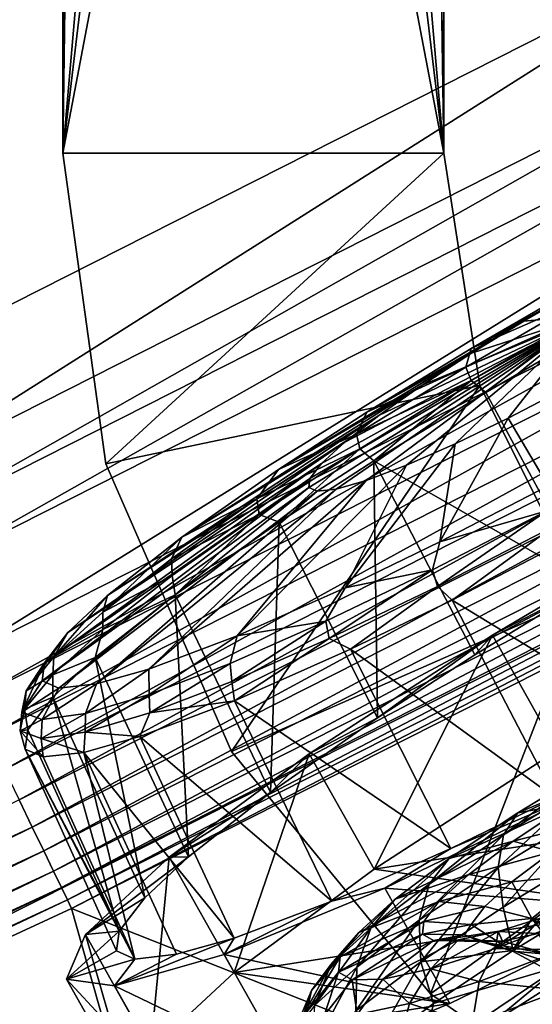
# Model space of a CAD drawing. Header units: metres. Extents: x 0 to 1501, y -1015 to 0.
# Tile 60 of 107: x 844 to 871, y -720 to -668. Entities that reach past the tile are written whole.
import ezdxf

# ---------------------------------------------------------------- set-up
doc = ezdxf.new("R2010")
doc.units = ezdxf.units.M

msp = doc.modelspace()

# ---------------------------------------------------------------- linework, layer by layer
at = {"layer": 'None'}
for points in [[(668.619629, -172.593781, -406), (732.884949, -153.671341, -406), (896.670044, -688.680969, -406)], [(896.670044, -688.680969, -406), (732.884949, -153.671341, -406), (953.535645, -657.19519, -406)], [(838.549561, -717.892029, -406), (668.619629, -172.593781, -406), (896.670044, -688.680969, -406)], [(688.716125, -196.364151, -403), (833.802429, -688.34259, -403), (883.227234, -663.339172, -403)], [(883.227234, -663.339172, -403), (833.802429, -688.34259, -403), (836.125061, -693.138428, -402.52005)], [(885.714722, -668.052185, -402.52005), (883.227234, -663.339172, -403), (836.125061, -693.138428, -402.52005)], [(885.714722, -668.052185, -402.52005), (836.125061, -693.138428, -402.52005), (837.267151, -695.496521, -401.92572)], [(886.937805, -670.369263, -401.92572), (885.714722, -668.052185, -402.52005), (837.267151, -695.496521, -401.92572)], [(886.937805, -670.369263, -401.92572), (837.267151, -695.496521, -401.92572), (838.381714, -697.797791, -401.100159)], [(888.131348, -672.630554, -401.100159), (886.937805, -670.369263, -401.92572), (838.381714, -697.797791, -401.100159)], [(888.131348, -672.630554, -401.100159), (838.381714, -697.797791, -401.100159), (840.488953, -702.148682, -398.780426)], [(890.388062, -676.905884, -398.780426), (888.131348, -672.630554, -401.100159), (840.488953, -702.148682, -398.780426)], [(890.388062, -676.905884, -398.780426), (840.488953, -702.148682, -398.780426), (841.46582, -704.165649, -397.307617)], [(891.434143, -678.887756, -397.307617), (890.388062, -676.905884, -398.780426), (841.46582, -704.165649, -397.307617)], [(891.434143, -678.887756, -397.307617), (841.46582, -704.165649, -397.307617), (842.381287, -706.055786, -395.641296)], [(892.41449, -680.745117, -395.641296), (891.434143, -678.887756, -397.307617), (842.381287, -706.055786, -395.641296)], [(892.41449, -680.745117, -395.641296), (842.381287, -706.055786, -395.641296), (843.227966, -707.803955, -393.793457)], [(893.321228, -682.462891, -393.793457), (892.41449, -680.745117, -395.641296), (843.227966, -707.803955, -393.793457)], [(893.321228, -682.462891, -393.793457), (843.227966, -707.803955, -393.793457), (843.999634, -709.397278, -391.779236)], [(894.147644, -684.028564, -391.779236), (893.321228, -682.462891, -393.793457), (843.999634, -709.397278, -391.779236)], [(894.147644, -684.028564, -391.779236), (843.999634, -709.397278, -391.779236), (844.690369, -710.823486, -389.61441)], [(894.887329, -685.429932, -389.61441), (894.147644, -684.028564, -391.779236), (844.690369, -710.823486, -389.61441)], [(894.887329, -685.429932, -389.61441), (844.690369, -710.823486, -389.61441), (845.294189, -712.070251, -387.314758)], [(895.533997, -686.65509, -387.314758), (894.887329, -685.429932, -389.61441), (845.294189, -712.070251, -387.314758)], [(895.533997, -686.65509, -387.314758), (845.294189, -712.070251, -387.314758), (845.805664, -713.126282, -384.897552)], [(896.081726, -687.692749, -384.897552), (895.533997, -686.65509, -387.314758), (845.805664, -713.126282, -384.897552)], [(896.081726, -687.692749, -384.897552), (845.805664, -713.126282, -384.897552), (846.22113, -713.984131, -382.385681)], [(896.526672, -688.535706, -382.385681), (896.081726, -687.692749, -384.897552), (846.22113, -713.984131, -382.385681)], [(838.549561, -717.892029, -406), (896.670044, -688.680969, -406), (859.335266, -761.385986, -63)], [(896.526672, -688.535706, -382.385681), (846.22113, -713.984131, -382.385681), (846.537537, -714.637329, -379.803467)], [(896.865479, -689.177612, -379.803467), (896.526672, -688.535706, -382.385681), (846.537537, -714.637329, -379.803467)], [(896.670044, -688.680969, -406), (919.173218, -731.311707, -63), (859.335266, -761.385986, -63)], [(896.865479, -689.177612, -379.803467), (846.537537, -714.637329, -379.803467), (846.746521, -715.082458, -377.175201)], [(897.094727, -689.612, -377.175201), (896.865479, -689.177612, -379.803467), (846.746521, -715.082458, -377.175201)], [(897.094727, -689.612, -377.175201), (846.746521, -715.082458, -377.175201), (902.407471, -737.109253, -60)], [(844.690369, -710.823486, -389.61441), (843.999634, -709.397278, -391.779236), (793.642029, -734.464539, -389.61441)], [(844.690369, -710.823486, -389.61441), (793.642029, -734.464539, -389.61441), (794.202332, -735.731506, -387.314758)], [(845.294189, -712.070251, -387.314758), (844.690369, -710.823486, -389.61441), (794.202332, -735.731506, -387.314758)], [(845.294189, -712.070251, -387.314758), (794.202332, -735.731506, -387.314758), (794.67688, -736.804626, -384.897552)], [(845.805664, -713.126282, -384.897552), (845.294189, -712.070251, -387.314758), (794.67688, -736.804626, -384.897552)], [(845.805664, -713.126282, -384.897552), (794.67688, -736.804626, -384.897552), (795.062439, -737.676331, -382.385681)], [(846.22113, -713.984131, -382.385681), (845.805664, -713.126282, -384.897552), (795.062439, -737.676331, -382.385681)], [(846.22113, -713.984131, -382.385681), (795.062439, -737.676331, -382.385681), (795.355957, -738.340149, -379.803467)], [(846.537537, -714.637329, -379.803467), (846.22113, -713.984131, -382.385681), (795.355957, -738.340149, -379.803467)], [(846.537537, -714.637329, -379.803467), (795.355957, -738.340149, -379.803467), (795.546326, -738.793762, -377.175201)], [(846.746521, -715.082458, -377.175201), (846.537537, -714.637329, -379.803467), (795.546326, -738.793762, -377.175201)], [(846.746521, -715.082458, -377.175201), (795.546326, -738.793762, -377.175201), (859.092834, -758.611267, -60)], [(846.746521, -715.082458, -377.175201), (859.092834, -758.611267, -60), (902.407471, -737.109253, -60)], [(838.549561, -717.892029, -406), (859.335266, -761.385986, -63), (798.335693, -789.049133, -63)]]:
    msp.add_3dface(points, dxfattribs=at)
at = {"layer": 'None01'}
for points in [[(846.291931, -675.469116, -410), (851.290222, -313.000092, -410), (846.291931, -79.783813, -410)], [(846.291931, -79.783813, -430), (846.291931, -675.469116, -430), (846.291931, -79.783813, -410)], [(846.291931, -675.469116, -430), (846.291931, -675.469116, -410), (846.291931, -79.783813, -410)], [(846.291931, -79.783813, -430), (851.290222, -313.000092, -430), (846.291931, -675.469116, -430)], [(866.291931, -79.783813, -410), (861.290222, -313.000092, -410), (866.291931, -675.469116, -410)], [(866.291931, -79.783813, -430), (866.291931, -675.469116, -430), (861.290222, -313.000092, -430)], [(866.291931, -675.469116, -410), (866.291931, -675.469116, -430), (866.291931, -79.783813, -410)], [(866.291931, -675.469116, -430), (866.291931, -79.783813, -430), (866.291931, -79.783813, -410)], [(851.290222, -618.000122, -410), (851.290222, -313.000092, -410), (846.291931, -675.469116, -410)], [(851.290222, -313.000092, -430), (851.290222, -618.000122, -430), (846.291931, -675.469116, -430)], [(861.290222, -313.000092, -410), (861.290222, -618.000122, -410), (866.291931, -675.469116, -410)], [(861.290222, -313.000092, -430), (866.291931, -675.469116, -430), (861.290222, -618.000122, -430)], [(852.754639, -621.535645, -410), (851.290222, -618.000122, -410), (846.291931, -675.469116, -410)], [(846.291931, -675.469116, -430), (851.290222, -618.000122, -430), (852.754639, -621.535645, -430)], [(866.291931, -675.469116, -410), (861.290222, -618.000122, -410), (859.825745, -621.535645, -410)], [(866.291931, -675.469116, -430), (859.825745, -621.535645, -430), (861.290222, -618.000122, -430)], [(846.291931, -675.469116, -410), (856.290222, -623.000122, -410), (852.754639, -621.535645, -410)], [(852.754639, -621.535645, -430), (856.290222, -623.000122, -430), (846.291931, -675.469116, -430)], [(859.825745, -621.535645, -410), (856.290222, -623.000122, -410), (866.291931, -675.469116, -410)], [(866.291931, -675.469116, -430), (856.290222, -623.000122, -430), (859.825745, -621.535645, -430)], [(866.291931, -675.469116, -410), (856.290222, -623.000122, -410), (846.291931, -675.469116, -410)], [(846.291931, -675.469116, -430), (856.290222, -623.000122, -430), (866.291931, -675.469116, -430)], [(848.549316, -691.772339, -410), (866.291931, -675.469116, -410), (846.291931, -675.469116, -410)], [(846.291931, -675.469116, -430), (848.549316, -691.772339, -430), (846.291931, -675.469116, -410)], [(848.549316, -691.772339, -430), (848.549316, -691.772339, -410), (846.291931, -675.469116, -410)], [(848.549316, -691.772339, -430), (846.291931, -675.469116, -430), (866.291931, -675.469116, -430)], [(868.19342, -687.655396, -410), (866.291931, -675.469116, -410), (848.549316, -691.772339, -410)], [(848.549316, -691.772339, -430), (866.291931, -675.469116, -430), (868.19342, -687.655396, -430)], [(868.19342, -687.655396, -430), (866.291931, -675.469116, -430), (868.19342, -687.655396, -410)], [(866.291931, -675.469116, -430), (866.291931, -675.469116, -410), (868.19342, -687.655396, -410)], [(855.151733, -706.848816, -410), (868.19342, -687.655396, -410), (848.549316, -691.772339, -410)], [(855.151733, -706.848816, -430), (848.549316, -691.772339, -430), (868.19342, -687.655396, -430)], [(873.717163, -698.683044, -410), (868.19342, -687.655396, -410), (855.151733, -706.848816, -410)], [(855.151733, -706.848816, -430), (868.19342, -687.655396, -430), (873.717163, -698.683044, -430)], [(873.717163, -698.683044, -430), (868.19342, -687.655396, -430), (873.717163, -698.683044, -410)], [(868.19342, -687.655396, -430), (868.19342, -687.655396, -410), (873.717163, -698.683044, -410)], [(848.549316, -691.772339, -430), (855.151733, -706.848816, -430), (848.549316, -691.772339, -410)], [(855.151733, -706.848816, -430), (855.151733, -706.848816, -410), (848.549316, -691.772339, -410)], [(865.602356, -719.564026, -410), (873.717163, -698.683044, -410), (855.151733, -706.848816, -410)], [(865.602356, -719.564026, -430), (855.151733, -706.848816, -430), (873.717163, -698.683044, -430)], [(882.337952, -707.503601, -410), (873.717163, -698.683044, -410), (865.602356, -719.564026, -410)], [(865.602356, -719.564026, -430), (873.717163, -698.683044, -430), (882.337952, -707.503601, -430)], [(855.151733, -706.848816, -430), (865.602356, -719.564026, -430), (855.151733, -706.848816, -410)], [(865.602356, -719.564026, -430), (865.602356, -719.564026, -410), (855.151733, -706.848816, -410)], [(879.114685, -728.961182, -410), (882.337952, -707.503601, -410), (865.602356, -719.564026, -410)], [(879.114685, -728.961182, -430), (865.602356, -719.564026, -430), (882.337952, -707.503601, -430)], [(865.602356, -719.564026, -430), (879.114685, -728.961182, -430), (865.602356, -719.564026, -410)], [(879.114685, -728.961182, -430), (879.114685, -728.961182, -410), (865.602356, -719.564026, -410)]]:
    msp.add_3dface(points, dxfattribs=at)
at = {"layer": 'None01234'}
for points in [[(873.156616, -682.581482, -353.53833), (867.730164, -685.719604, -352.967499), (873.22345, -682.700012, -336.253113)], [(867.730164, -685.719604, -352.967499), (873.156616, -682.581482, -353.53833), (873.498291, -683.187805, -355.370636)], [(867.730164, -685.719604, -352.967499), (870.50238, -684.273621, -335.966888), (873.22345, -682.700012, -336.253113)], [(873.22345, -682.700012, -336.253113), (870.50238, -684.273621, -335.966888), (873.935974, -683.964661, -319.028412)], [(867.730164, -685.719604, -352.967499), (873.498291, -683.187805, -355.370636), (867.46106, -686.685852, -354.687927)], [(867.46106, -686.685852, -354.687927), (873.498291, -683.187805, -355.370636), (873.868652, -683.845154, -356.017334)], [(873.868652, -683.845154, -356.017334), (867.739685, -687.396362, -355.32428), (867.46106, -686.685852, -354.687927)], [(868.496948, -688.019409, -355.769318), (867.739685, -687.396362, -355.32428), (873.868652, -683.845154, -356.017334)], [(874.322449, -684.650513, -356.382111), (868.496948, -688.019409, -355.769318), (873.868652, -683.845154, -356.017334)], [(859.271362, -692.538269, -322.228302), (859.208191, -693.01355, -319.108643), (873.935974, -683.964661, -319.028412)], [(859.208191, -693.01355, -319.108643), (859.647461, -693.205688, -315.988983), (873.935974, -683.964661, -319.028412)], [(859.884399, -691.743103, -325.419434), (859.271362, -692.538269, -322.228302), (873.935974, -683.964661, -319.028412)], [(859.647461, -693.205688, -315.988983), (860.645142, -693.093262, -312.797852), (873.935974, -683.964661, -319.028412)], [(861.095703, -690.627747, -328.490265), (859.884399, -691.743103, -325.419434), (873.935974, -683.964661, -319.028412)], [(860.645142, -693.093262, -312.797852), (862.226624, -692.634888, -309.72702), (873.935974, -683.964661, -319.028412)], [(862.885071, -689.233093, -331.231598), (861.095703, -690.627747, -328.490265), (873.935974, -683.964661, -319.028412)], [(862.226624, -692.634888, -309.72702), (864.346558, -691.826721, -306.985687), (873.935974, -683.964661, -319.028412)], [(867.730164, -685.719604, -352.967499), (862.255066, -689.062561, -351.137939), (870.50238, -684.273621, -335.966888)], [(862.255066, -689.062561, -351.137939), (867.756653, -685.950073, -335.049347), (870.50238, -684.273621, -335.966888)], [(865.157104, -687.639038, -333.458466), (862.885071, -689.233093, -331.231598), (873.935974, -683.964661, -319.028412)], [(864.346558, -691.826721, -306.985687), (866.887024, -690.709106, -304.75882), (873.935974, -683.964661, -319.028412)], [(867.756653, -685.950073, -335.049347), (865.157104, -687.639038, -333.458466), (873.935974, -683.964661, -319.028412)], [(866.887024, -690.709106, -304.75882), (869.678345, -689.360474, -303.167938), (873.935974, -683.964661, -319.028412)], [(870.50238, -684.273621, -335.966888), (867.756653, -685.950073, -335.049347), (873.935974, -683.964661, -319.028412)], [(869.678345, -689.360474, -303.167938), (872.534668, -687.88031, -302.250397), (873.935974, -683.964661, -319.028412)], [(873.959473, -698.092163, -358.187225), (868.496948, -688.019409, -355.769318), (874.322449, -684.650513, -356.382111)], [(862.255066, -689.062561, -351.137939), (867.730164, -685.719604, -352.967499), (867.46106, -686.685852, -354.687927)], [(862.255066, -689.062561, -351.137939), (857.624451, -692.059631, -348.385864), (867.756653, -685.950073, -335.049347)], [(857.624451, -692.059631, -348.385864), (865.157104, -687.639038, -333.458466), (867.756653, -685.950073, -335.049347)], [(867.739685, -687.396362, -355.32428), (861.707703, -690.209534, -352.688446), (867.46106, -686.685852, -354.687927)], [(867.46106, -686.685852, -354.687927), (861.707703, -690.209534, -352.688446), (862.255066, -689.062561, -351.137939)], [(867.739685, -687.396362, -355.32428), (861.898865, -690.973572, -353.294403), (861.707703, -690.209534, -352.688446)], [(862.619202, -691.608154, -353.805176), (861.898865, -690.973572, -353.294403), (867.739685, -687.396362, -355.32428)], [(868.496948, -688.019409, -355.769318), (862.619202, -691.608154, -353.805176), (867.739685, -687.396362, -355.32428)], [(857.624451, -692.059631, -348.385864), (852.539978, -695.609741, -343.524475), (865.157104, -687.639038, -333.458466)], [(852.539978, -695.609741, -343.524475), (862.885071, -689.233093, -331.231598), (865.157104, -687.639038, -333.458466)], [(871.782898, -692.912048, -285.730316), (872.534668, -687.88031, -302.250397), (869.678345, -689.360474, -303.167938)], [(868.496948, -688.019409, -355.769318), (873.959473, -698.092163, -358.187225), (862.619202, -691.608154, -353.805176)], [(852.539978, -695.609741, -343.524475), (848.642151, -698.669495, -337.398041), (862.885071, -689.233093, -331.231598)], [(848.642151, -698.669495, -337.398041), (861.095703, -690.627747, -328.490265), (862.885071, -689.233093, -331.231598)], [(861.707703, -690.209534, -352.688446), (857.624451, -692.059631, -348.385864), (862.255066, -689.062561, -351.137939)], [(866.087219, -695.863586, -287.559875), (869.678345, -689.360474, -303.167938), (866.887024, -690.709106, -304.75882)], [(866.087219, -695.863586, -287.559875), (871.782898, -692.912048, -285.730316), (869.678345, -689.360474, -303.167938)], [(861.898865, -690.973572, -353.294403), (856.49054, -693.60614, -349.44696), (861.707703, -690.209534, -352.688446)], [(861.707703, -690.209534, -352.688446), (856.49054, -693.60614, -349.44696), (857.624451, -692.059631, -348.385864)], [(848.642151, -698.669495, -337.398041), (846.555847, -700.615173, -331.933563), (861.095703, -690.627747, -328.490265)], [(846.555847, -700.615173, -331.933563), (859.884399, -691.743103, -325.419434), (861.095703, -690.627747, -328.490265)], [(861.898865, -690.973572, -353.294403), (856.602417, -694.421814, -350.003632), (856.49054, -693.60614, -349.44696)], [(857.649658, -694.824585, -350.851929), (856.602417, -694.421814, -350.003632), (861.898865, -690.973572, -353.294403)], [(862.619202, -691.608154, -353.805176), (857.649658, -694.824585, -350.851929), (861.898865, -690.973572, -353.294403)], [(861.124878, -698.271851, -290.311951), (866.887024, -690.709106, -304.75882), (864.346558, -691.826721, -306.985687)], [(861.124878, -698.271851, -290.311951), (866.087219, -695.863586, -287.559875), (866.887024, -690.709106, -304.75882)], [(862.619202, -691.608154, -353.805176), (862.813416, -705.084717, -353.134552), (857.649658, -694.824585, -350.851929)], [(873.959473, -698.092163, -358.187225), (867.919495, -701.779968, -356.168884), (862.619202, -691.608154, -353.805176)], [(862.619202, -691.608154, -353.805176), (867.919495, -701.779968, -356.168884), (862.813416, -705.084717, -353.134552)], [(846.555847, -700.615173, -331.933563), (845.333496, -702.200745, -325.570313), (859.884399, -691.743103, -325.419434)], [(845.333496, -702.200745, -325.570313), (859.271362, -692.538269, -322.228302), (859.884399, -691.743103, -325.419434)], [(856.49054, -693.60614, -349.44696), (852.539978, -695.609741, -343.524475), (857.624451, -692.059631, -348.385864)], [(855.454346, -700.781921, -295.17334), (864.346558, -691.826721, -306.985687), (862.226624, -692.634888, -309.72702)], [(855.454346, -700.781921, -295.17334), (861.124878, -698.271851, -290.311951), (864.346558, -691.826721, -306.985687)], [(845.333496, -702.200745, -325.570313), (845.207458, -703.148621, -319.348907), (859.271362, -692.538269, -322.228302)], [(845.207458, -703.148621, -319.348907), (859.208191, -693.01355, -319.108643), (859.271362, -692.538269, -322.228302)], [(850.817993, -702.530945, -301.299744), (862.226624, -692.634888, -309.72702), (860.645142, -693.093262, -312.797852)], [(850.817993, -702.530945, -301.299744), (855.454346, -700.781921, -295.17334), (862.226624, -692.634888, -309.72702)], [(845.207458, -703.148621, -319.348907), (846.083496, -703.531799, -313.127502), (859.208191, -693.01355, -319.108643)], [(846.083496, -703.531799, -313.127502), (859.647461, -693.205688, -315.988983), (859.208191, -693.01355, -319.108643)], [(848.072937, -703.307556, -306.764252), (860.645142, -693.093262, -312.797852), (859.647461, -693.205688, -315.988983)], [(848.072937, -703.307556, -306.764252), (850.817993, -702.530945, -301.299744), (860.645142, -693.093262, -312.797852)], [(871.707825, -694.222595, -284.232697), (871.782898, -692.912048, -285.730316), (866.087219, -695.863586, -287.559875)], [(846.083496, -703.531799, -313.127502), (848.072937, -703.307556, -306.764252), (859.647461, -693.205688, -315.988983)], [(856.602417, -694.421814, -350.003632), (852.001038, -696.756104, -345.045746), (856.49054, -693.60614, -349.44696)], [(856.49054, -693.60614, -349.44696), (852.001038, -696.756104, -345.045746), (852.539978, -695.609741, -343.524475)], [(856.602417, -694.421814, -350.003632), (852.044678, -697.61969, -345.535522), (852.001038, -696.756104, -345.045746)], [(852.189697, -698.636841, -345.631836), (852.044678, -697.61969, -345.535522), (856.602417, -694.421814, -350.003632)], [(857.649658, -694.824585, -350.851929), (852.189697, -698.636841, -345.631836), (856.602417, -694.421814, -350.003632)], [(865.965454, -698.190613, -285.827972), (871.707825, -694.222595, -284.232697), (865.71344, -697.318481, -286.232147)], [(865.71344, -697.318481, -286.232147), (871.707825, -694.222595, -284.232697), (866.087219, -695.863586, -287.559875)], [(865.965454, -698.190613, -285.827972), (872.050964, -695.047668, -283.798096), (871.707825, -694.222595, -284.232697)], [(879.766296, -694.311707, -361.794586), (868.848389, -700.744446, -359.802856), (873.959473, -698.092163, -358.187225)], [(872.259094, -706.797424, -360.655945), (868.848389, -700.744446, -359.802856), (879.766296, -694.311707, -361.794586)], [(857.649658, -694.824585, -350.851929), (857.202087, -709.002625, -347.769958), (852.189697, -698.636841, -345.631836)], [(862.813416, -705.084717, -353.134552), (857.202087, -709.002625, -347.769958), (857.649658, -694.824585, -350.851929)], [(866.733215, -698.909363, -285.551636), (872.050964, -695.047668, -283.798096), (865.965454, -698.190613, -285.827972)], [(866.733215, -698.909363, -285.551636), (872.847717, -695.740784, -283.587524), (872.050964, -695.047668, -283.798096)], [(852.001038, -696.756104, -345.045746), (848.404846, -699.550415, -339.59668), (852.539978, -695.609741, -343.524475)], [(852.539978, -695.609741, -343.524475), (848.404846, -699.550415, -339.59668), (848.642151, -698.669495, -337.398041)], [(866.733215, -698.909363, -285.551636), (878.430359, -706.026672, -284.013123), (872.847717, -695.740784, -283.587524)], [(865.71344, -697.318481, -286.232147), (866.087219, -695.863586, -287.559875), (861.124878, -698.271851, -290.311951)], [(852.044678, -697.61969, -345.535522), (848.404846, -699.550415, -339.59668), (852.001038, -696.756104, -345.045746)], [(852.044678, -697.61969, -345.535522), (852.189697, -698.636841, -345.631836), (848.393799, -700.456482, -340.003632)], [(852.044678, -697.61969, -345.535522), (848.393799, -700.456482, -340.003632), (848.404846, -699.550415, -339.59668)], [(860.272278, -700.934753, -289.118744), (865.71344, -697.318481, -286.232147), (860.105469, -700.021545, -289.473663)], [(860.105469, -700.021545, -289.473663), (865.71344, -697.318481, -286.232147), (861.124878, -698.271851, -290.311951)], [(860.272278, -700.934753, -289.118744), (865.965454, -698.190613, -285.827972), (865.71344, -697.318481, -286.232147)], [(861.124878, -698.271851, -290.311951), (855.454346, -700.781921, -295.17334), (860.105469, -700.021545, -289.473663)], [(861.407715, -701.493958, -288.504913), (865.965454, -698.190613, -285.827972), (860.272278, -700.934753, -289.118744)], [(861.407715, -701.493958, -288.504913), (866.733215, -698.909363, -285.551636), (865.965454, -698.190613, -285.827972)], [(868.848389, -700.744446, -359.802856), (867.919495, -701.779968, -356.168884), (873.959473, -698.092163, -358.187225)], [(848.404846, -699.550415, -339.59668), (845.823547, -701.887329, -333.335663), (848.642151, -698.669495, -337.398041)], [(848.642151, -698.669495, -337.398041), (845.823547, -701.887329, -333.335663), (846.555847, -700.615173, -331.933563)], [(852.189697, -698.636841, -345.631836), (852.900818, -712.379211, -341.008759), (848.004272, -701.922424, -339.052948)], [(852.189697, -698.636841, -345.631836), (848.004272, -701.922424, -339.052948), (848.393799, -700.456482, -340.003632)], [(857.202087, -709.002625, -347.769958), (852.900818, -712.379211, -341.008759), (852.189697, -698.636841, -345.631836)], [(861.407715, -701.493958, -288.504913), (872.147095, -709.282654, -286.031464), (866.733215, -698.909363, -285.551636)], [(872.147095, -709.282654, -286.031464), (878.430359, -706.026672, -284.013123), (866.733215, -698.909363, -285.551636)], [(848.404846, -699.550415, -339.59668), (848.393799, -700.456482, -340.003632), (845.823547, -701.887329, -333.335663)], [(855.454346, -700.781921, -295.17334), (855.085388, -702.229919, -293.874878), (860.105469, -700.021545, -289.473663)], [(860.105469, -700.021545, -289.473663), (855.085388, -702.229919, -293.874878), (855.175903, -703.176697, -293.586853)], [(855.175903, -703.176697, -293.586853), (860.272278, -700.934753, -289.118744), (860.105469, -700.021545, -289.473663)], [(845.823547, -701.887329, -333.335663), (844.366272, -703.667175, -326.533325), (846.555847, -700.615173, -331.933563)], [(846.555847, -700.615173, -331.933563), (844.366272, -703.667175, -326.533325), (845.333496, -702.200745, -325.570313)], [(848.393799, -700.456482, -340.003632), (848.004272, -701.922424, -339.052948), (845.773254, -702.828918, -333.64743)], [(848.393799, -700.456482, -340.003632), (845.773254, -702.828918, -333.64743), (845.823547, -701.887329, -333.335663)], [(855.454346, -700.781921, -295.17334), (850.817993, -702.530945, -301.299744), (850.832336, -703.858459, -299.323914)], [(855.085388, -702.229919, -293.874878), (855.454346, -700.781921, -295.17334), (850.832336, -703.858459, -299.323914)], [(868.848389, -700.744446, -359.802856), (859.239258, -706.973572, -354.022644), (862.813416, -705.084717, -353.134552)], [(862.649963, -713.02655, -354.875732), (859.239258, -706.973572, -354.022644), (868.848389, -700.744446, -359.802856)], [(872.259094, -706.797424, -360.655945), (862.649963, -713.02655, -354.875732), (868.848389, -700.744446, -359.802856)], [(867.919495, -701.779968, -356.168884), (868.848389, -700.744446, -359.802856), (862.813416, -705.084717, -353.134552)], [(855.31842, -704.189392, -293.724976), (860.272278, -700.934753, -289.118744), (855.175903, -703.176697, -293.586853)], [(855.31842, -704.189392, -293.724976), (861.407715, -701.493958, -288.504913), (860.272278, -700.934753, -289.118744)], [(845.823547, -701.887329, -333.335663), (845.773254, -702.828918, -333.64743), (844.366272, -703.667175, -326.533325)], [(848.004272, -701.922424, -339.052948), (850.600647, -714.524536, -334.983215), (845.765503, -704.010437, -333.188538)], [(848.004272, -701.922424, -339.052948), (845.765503, -704.010437, -333.188538), (845.773254, -702.828918, -333.64743)], [(852.900818, -712.379211, -341.008759), (850.600647, -714.524536, -334.983215), (848.004272, -701.922424, -339.052948)], [(855.31842, -704.189392, -293.724976), (866.675232, -711.938293, -289.065796), (861.407715, -701.493958, -288.504913)], [(866.675232, -711.938293, -289.065796), (872.147095, -709.282654, -286.031464), (861.407715, -701.493958, -288.504913)], [(844.366272, -703.667175, -326.533325), (844.142334, -704.790161, -319.460297), (845.333496, -702.200745, -325.570313)], [(845.333496, -702.200745, -325.570313), (844.142334, -704.790161, -319.460297), (845.207458, -703.148621, -319.348907)], [(850.832336, -703.858459, -299.323914), (850.858215, -704.830017, -299.118713), (855.085388, -702.229919, -293.874878)], [(855.085388, -702.229919, -293.874878), (850.858215, -704.830017, -299.118713), (855.175903, -703.176697, -293.586853)], [(845.773254, -702.828918, -333.64743), (845.765503, -704.010437, -333.188538), (844.293884, -704.635803, -326.741699)], [(845.773254, -702.828918, -333.64743), (844.293884, -704.635803, -326.741699), (844.366272, -703.667175, -326.533325)], [(850.832336, -703.858459, -299.323914), (850.817993, -702.530945, -301.299744), (847.496216, -704.855896, -305.584961)], [(850.817993, -702.530945, -301.299744), (848.072937, -703.307556, -306.764252), (847.496216, -704.855896, -305.584961)], [(844.142334, -704.790161, -319.460297), (846.083496, -703.531799, -313.127502), (845.207458, -703.148621, -319.348907)], [(847.496216, -704.855896, -305.584961), (848.072937, -703.307556, -306.764252), (845.218933, -705.180359, -312.387299)], [(848.072937, -703.307556, -306.764252), (846.083496, -703.531799, -313.127502), (845.218933, -705.180359, -312.387299)], [(850.858215, -704.830017, -299.118713), (855.31842, -704.189392, -293.724976), (855.175903, -703.176697, -293.586853)], [(845.218933, -705.180359, -312.387299), (846.083496, -703.531799, -313.127502), (844.142334, -704.790161, -319.460297)], [(844.366272, -703.667175, -326.533325), (844.293884, -704.635803, -326.741699), (844.142334, -704.790161, -319.460297)], [(845.765503, -704.010437, -333.188538), (844.453247, -705.712585, -326.35733), (844.293884, -704.635803, -326.741699)], [(845.765503, -704.010437, -333.188538), (849.252136, -716.273682, -327.96347), (844.453247, -705.712585, -326.35733)], [(850.600647, -714.524536, -334.983215), (849.252136, -716.273682, -327.96347), (845.765503, -704.010437, -333.188538)], [(847.496216, -704.855896, -305.584961), (847.471375, -705.84259, -305.474915), (850.832336, -703.858459, -299.323914)], [(847.471375, -705.84259, -305.474915), (850.858215, -704.830017, -299.118713), (850.832336, -703.858459, -299.323914)], [(850.339905, -706.067444, -300.303864), (860.417175, -714.708435, -294.43042), (855.31842, -704.189392, -293.724976)], [(850.339905, -706.067444, -300.303864), (855.31842, -704.189392, -293.724976), (850.858215, -704.830017, -299.118713)], [(860.417175, -714.708435, -294.43042), (866.675232, -711.938293, -289.065796), (855.31842, -704.189392, -293.724976)], [(844.293884, -704.635803, -326.741699), (844.453247, -705.712585, -326.35733), (844.066467, -705.775879, -319.561188)], [(844.293884, -704.635803, -326.741699), (844.066467, -705.775879, -319.561188), (844.142334, -704.790161, -319.460297)], [(844.142334, -704.790161, -319.460297), (844.066467, -705.775879, -319.561188), (845.218933, -705.180359, -312.387299)], [(845.218933, -705.180359, -312.387299), (845.159485, -706.171997, -312.380646), (847.496216, -704.855896, -305.584961)], [(845.159485, -706.171997, -312.380646), (847.471375, -705.84259, -305.474915), (847.496216, -704.855896, -305.584961)], [(847.471375, -705.84259, -305.474915), (850.339905, -706.067444, -300.303864), (850.858215, -704.830017, -299.118713)], [(844.066467, -705.775879, -319.561188), (845.159485, -706.171997, -312.380646), (845.218933, -705.180359, -312.387299)], [(862.813416, -705.084717, -353.134552), (859.239258, -706.973572, -354.022644), (857.202087, -709.002625, -347.769958)], [(844.453247, -705.712585, -326.35733), (844.317932, -706.730103, -319.678406), (844.066467, -705.775879, -319.561188)], [(844.066467, -705.775879, -319.561188), (844.317932, -706.730103, -319.678406), (845.258423, -707.141479, -312.999481)], [(844.066467, -705.775879, -319.561188), (845.258423, -707.141479, -312.999481), (845.159485, -706.171997, -312.380646)], [(849.252136, -716.273682, -327.96347), (844.317932, -706.730103, -319.678406), (844.453247, -705.712585, -326.35733)], [(845.159485, -706.171997, -312.380646), (847.394165, -706.900818, -306.168274), (847.471375, -705.84259, -305.474915)], [(847.394165, -706.900818, -306.168274), (850.339905, -706.067444, -300.303864), (847.471375, -705.84259, -305.474915)], [(847.394165, -706.900818, -306.168274), (855.300842, -716.638489, -301.191589), (850.339905, -706.067444, -300.303864)], [(855.300842, -716.638489, -301.191589), (860.417175, -714.708435, -294.43042), (850.339905, -706.067444, -300.303864)], [(845.258423, -707.141479, -312.999481), (847.394165, -706.900818, -306.168274), (845.159485, -706.171997, -312.380646)], [(849.252136, -716.273682, -327.96347), (849.113098, -717.319275, -321.100189), (844.317932, -706.730103, -319.678406)], [(849.113098, -717.319275, -321.100189), (850.079529, -717.742004, -314.236908), (844.317932, -706.730103, -319.678406)], [(844.317932, -706.730103, -319.678406), (850.079529, -717.742004, -314.236908), (845.258423, -707.141479, -312.999481)], [(850.079529, -717.742004, -314.236908), (847.394165, -706.900818, -306.168274), (845.258423, -707.141479, -312.999481)], [(850.079529, -717.742004, -314.236908), (852.274231, -717.49469, -307.217163), (847.394165, -706.900818, -306.168274)], [(852.274231, -717.49469, -307.217163), (855.300842, -716.638489, -301.191589), (847.394165, -706.900818, -306.168274)], [(859.239258, -706.973572, -354.022644), (851.879578, -712.389343, -345.019745), (857.202087, -709.002625, -347.769958)], [(855.290283, -718.442383, -345.872833), (851.879578, -712.389343, -345.019745), (859.239258, -706.973572, -354.022644)], [(862.649963, -713.02655, -354.875732), (855.290283, -718.442383, -345.872833), (859.239258, -706.973572, -354.022644)], [(872.259094, -706.797424, -360.655945), (888.082825, -709.071045, -281.258881), (862.649963, -713.02655, -354.875732)], [(857.202087, -709.002625, -347.769958), (851.879578, -712.389343, -345.019745), (852.900818, -712.379211, -341.008759)], [(888.082825, -709.071045, -281.258881), (876.924744, -715.077637, -283.25061), (862.649963, -713.02655, -354.875732)], [(863.208069, -714.01709, -288.177734), (873.514038, -709.024597, -282.397522), (866.675232, -711.938293, -289.065796)], [(873.514038, -709.024597, -282.397522), (863.208069, -714.01709, -288.177734), (876.924744, -715.077637, -283.25061)], [(873.514038, -709.024597, -282.397522), (872.147095, -709.282654, -286.031464), (866.675232, -711.938293, -289.065796)], [(863.208069, -714.01709, -288.177734), (866.675232, -711.938293, -289.065796), (860.417175, -714.708435, -294.43042)], [(851.879578, -712.389343, -345.019745), (847.489746, -716.461731, -333.675446), (852.900818, -712.379211, -341.008759)], [(852.900818, -712.379211, -341.008759), (847.489746, -716.461731, -333.675446), (850.600647, -714.524536, -334.983215)], [(850.900452, -722.514771, -334.528534), (847.489746, -716.461731, -333.675446), (851.879578, -712.389343, -345.019745)], [(855.290283, -718.442383, -345.872833), (850.900452, -722.514771, -334.528534), (851.879578, -712.389343, -345.019745)], [(862.649963, -713.02655, -354.875732), (876.924744, -715.077637, -283.25061), (855.290283, -718.442383, -345.872833)], [(854.763123, -717.506775, -297.180603), (863.208069, -714.01709, -288.177734), (860.417175, -714.708435, -294.43042)], [(863.208069, -714.01709, -288.177734), (854.763123, -717.506775, -297.180603), (866.618835, -720.070129, -289.030823)], [(863.208069, -714.01709, -288.177734), (866.618835, -720.070129, -289.030823), (876.924744, -715.077637, -283.25061)], [(847.489746, -716.461731, -333.675446), (849.252136, -716.273682, -327.96347), (850.600647, -714.524536, -334.983215)], [(854.763123, -717.506775, -297.180603), (860.417175, -714.708435, -294.43042), (855.300842, -716.638489, -301.191589)], [(876.924744, -715.077637, -283.25061), (866.618835, -720.070129, -289.030823), (855.290283, -718.442383, -345.872833)], [(847.489746, -716.461731, -333.675446), (846.499451, -718.791992, -321.100189), (849.252136, -716.273682, -327.96347)], [(846.499451, -718.791992, -321.100189), (849.113098, -717.319275, -321.100189), (849.252136, -716.273682, -327.96347)], [(849.910217, -724.845032, -321.953278), (846.499451, -718.791992, -321.100189), (847.489746, -716.461731, -333.675446)], [(850.900452, -722.514771, -334.528534), (849.910217, -724.845032, -321.953278), (847.489746, -716.461731, -333.675446)], [(849.005676, -719.1521, -308.524933), (855.300842, -716.638489, -301.191589), (852.274231, -717.49469, -307.217163)], [(849.005676, -719.1521, -308.524933), (854.763123, -717.506775, -297.180603), (855.300842, -716.638489, -301.191589)], [(849.113098, -717.319275, -321.100189), (846.499451, -718.791992, -321.100189), (850.079529, -717.742004, -314.236908)], [(846.499451, -718.791992, -321.100189), (849.005676, -719.1521, -308.524933), (850.079529, -717.742004, -314.236908)], [(850.079529, -717.742004, -314.236908), (849.005676, -719.1521, -308.524933), (852.274231, -717.49469, -307.217163)], [(854.763123, -717.506775, -297.180603), (849.005676, -719.1521, -308.524933), (858.173828, -723.559814, -298.033691)], [(854.763123, -717.506775, -297.180603), (858.173828, -723.559814, -298.033691), (866.618835, -720.070129, -289.030823)], [(855.290283, -718.442383, -345.872833), (866.618835, -720.070129, -289.030823), (850.900452, -722.514771, -334.528534)], [(849.005676, -719.1521, -308.524933), (846.499451, -718.791992, -321.100189), (852.416443, -725.205139, -309.378021)], [(846.499451, -718.791992, -321.100189), (849.910217, -724.845032, -321.953278), (852.416443, -725.205139, -309.378021)], [(849.005676, -719.1521, -308.524933), (852.416443, -725.205139, -309.378021), (858.173828, -723.559814, -298.033691)], [(866.618835, -720.070129, -289.030823), (858.173828, -723.559814, -298.033691), (850.900452, -722.514771, -334.528534)]]:
    msp.add_3dface(points, dxfattribs=at)
at = {"layer": 'None012348'}
for points in [[(873.904053, -708.507507, -275.129028), (869.435547, -711.224243, -272.453094), (874.32489, -707.561157, -272.980286)], [(869.435547, -711.224243, -272.453094), (870.192627, -710.073425, -270.505707), (874.32489, -707.561157, -272.980286)], [(874.32489, -707.561157, -272.980286), (870.192627, -710.073425, -270.505707), (876.299133, -707.518738, -268.572327)], [(870.192627, -710.073425, -270.505707), (872.907104, -709.580994, -266.541016), (876.299133, -707.518738, -268.572327)], [(873.912415, -710.049316, -277.099548), (869.153442, -712.942627, -274.249695), (873.904053, -708.507507, -275.129028)], [(869.153442, -712.942627, -274.249695), (869.435547, -711.224243, -272.453094), (873.904053, -708.507507, -275.129028)], [(869.945068, -711.550781, -263.697662), (872.907104, -709.580994, -266.541016), (866.584229, -712.473083, -267.04187)], [(872.907104, -709.580994, -266.541016), (870.192627, -710.073425, -270.505707), (866.584229, -712.473083, -267.04187)], [(874.639893, -710.345642, -264.906128), (872.907104, -709.580994, -266.541016), (869.945068, -711.550781, -263.697662)], [(866.584229, -712.473083, -267.04187), (870.192627, -710.073425, -270.505707), (865.533569, -713.819092, -268.707397)], [(870.192627, -710.073425, -270.505707), (869.435547, -711.224243, -272.453094), (865.533569, -713.819092, -268.707397)], [(869.422485, -715.018127, -275.62085), (869.153442, -712.942627, -274.249695), (873.912415, -710.049316, -277.099548)], [(874.380127, -712.004028, -278.589691), (869.422485, -715.018127, -275.62085), (873.912415, -710.049316, -277.099548)], [(871.96991, -712.121277, -262.343048), (874.639893, -710.345642, -264.906128), (869.945068, -711.550781, -263.697662)], [(865.533569, -713.819092, -268.707397), (869.435547, -711.224243, -272.453094), (864.997803, -715.706177, -270.260529)], [(869.435547, -711.224243, -272.453094), (869.153442, -712.942627, -274.249695), (864.997803, -715.706177, -270.260529)], [(867.615356, -713.299744, -260.197418), (869.945068, -711.550781, -263.697662), (863.746155, -714.603699, -262.777771)], [(869.945068, -711.550781, -263.697662), (866.584229, -712.473083, -267.04187), (863.746155, -714.603699, -262.777771)], [(871.96991, -712.121277, -262.343048), (869.945068, -711.550781, -263.697662), (867.615356, -713.299744, -260.197418)], [(869.869812, -713.697815, -259.187805), (871.96991, -712.121277, -262.343048), (867.615356, -713.299744, -260.197418)], [(869.935364, -717.290649, -276.228333), (869.422485, -715.018127, -275.62085), (874.380127, -712.004028, -278.589691)], [(873.855225, -713.275513, -261.446991), (871.96991, -712.121277, -262.343048), (869.869812, -713.697815, -259.187805)], [(874.797729, -714.319336, -279.236237), (869.935364, -717.290649, -276.228333), (874.380127, -712.004028, -278.589691)], [(863.746155, -714.603699, -262.777771), (866.584229, -712.473083, -267.04187), (862.464539, -716.123108, -264.096344)], [(866.584229, -712.473083, -267.04187), (865.533569, -713.819092, -268.707397), (862.464539, -716.123108, -264.096344)], [(866.042175, -714.726807, -256.276459), (867.615356, -713.299744, -260.197418), (861.829651, -716.342163, -258.00119)], [(867.615356, -713.299744, -260.197418), (863.746155, -714.603699, -262.777771), (861.829651, -716.342163, -258.00119)], [(864.997803, -715.706177, -270.260529), (869.153442, -712.942627, -274.249695), (865.093384, -717.897095, -271.465149)], [(869.153442, -712.942627, -274.249695), (869.422485, -715.018127, -275.62085), (865.093384, -717.897095, -271.465149)], [(869.869812, -713.697815, -259.187805), (867.615356, -713.299744, -260.197418), (866.042175, -714.726807, -256.276459)], [(870.916748, -715.610291, -256.216705), (873.855225, -713.275513, -261.446991), (869.869812, -713.697815, -259.187805)], [(877.396423, -716.063782, -260.127502), (873.855225, -713.275513, -261.446991), (870.916748, -715.610291, -256.216705)], [(862.464539, -716.123108, -264.096344), (865.533569, -713.819092, -268.707397), (861.729309, -718.159912, -265.349762)], [(865.533569, -713.819092, -268.707397), (864.997803, -715.706177, -270.260529), (861.729309, -718.159912, -265.349762)], [(868.451721, -714.984192, -255.653336), (869.869812, -713.697815, -259.187805), (866.042175, -714.726807, -256.276459)], [(870.916748, -715.610291, -256.216705), (869.869812, -713.697815, -259.187805), (868.451721, -714.984192, -255.653336)], [(872.416443, -718.124207, -277.638794), (869.935364, -717.290649, -276.228333), (874.797729, -714.319336, -279.236237)], [(861.829651, -716.342163, -258.00119), (863.746155, -714.603699, -262.777771), (860.39209, -718.002991, -258.931091)], [(863.746155, -714.603699, -262.777771), (862.464539, -716.123108, -264.096344), (860.39209, -718.002991, -258.931091)], [(861.829651, -716.342163, -258.00119), (860.86615, -717.620972, -253.03746), (866.042175, -714.726807, -256.276459)], [(860.86615, -717.620972, -253.03746), (865.251282, -715.776489, -252.201904), (866.042175, -714.726807, -256.276459)], [(866.042175, -714.726807, -256.276459), (865.251282, -715.776489, -252.201904), (868.451721, -714.984192, -255.653336)], [(869.422485, -715.018127, -275.62085), (869.935364, -717.290649, -276.228333), (865.093384, -717.897095, -271.465149)], [(865.251282, -715.776489, -252.201904), (867.73877, -715.930481, -251.980423), (868.451721, -714.984192, -255.653336)], [(867.73877, -715.930481, -251.980423), (870.916748, -715.610291, -256.216705), (868.451721, -714.984192, -255.653336)], [(860.86615, -717.620972, -253.03746), (860.777649, -718.432983, -248.184921), (865.251282, -715.776489, -252.201904)], [(860.777649, -718.432983, -248.184921), (865.17865, -716.443054, -248.218597), (865.251282, -715.776489, -252.201904)], [(861.729309, -718.159912, -265.349762), (864.997803, -715.706177, -270.260529), (861.688416, -720.453247, -266.349365)], [(864.997803, -715.706177, -270.260529), (865.093384, -717.897095, -271.465149), (861.688416, -720.453247, -266.349365)], [(865.251282, -715.776489, -252.201904), (865.17865, -716.443054, -248.218597), (867.73877, -715.930481, -251.980423)], [(869.909302, -717.325623, -248.632584), (870.916748, -715.610291, -256.216705), (867.73877, -715.930481, -251.980423)], [(869.004883, -717.188354, -229.327957), (871.932129, -715.421387, -232.739532), (869.153076, -716.295105, -236.239792)], [(869.004883, -717.188354, -229.327957), (873.057922, -715.654907, -225.86412), (871.932129, -715.421387, -232.739532)], [(872.533997, -717.259827, -224.179062), (873.057922, -715.654907, -225.86412), (869.004883, -717.188354, -229.327957)], [(869.153076, -716.295105, -236.239792), (871.932129, -715.421387, -232.739532), (871.255981, -716.397949, -237.591705)], [(869.909302, -717.325623, -248.632584), (874.022827, -719.526489, -249.171783), (870.916748, -715.610291, -256.216705)], [(874.022827, -719.526489, -249.171783), (874.880127, -718.063843, -255.644318), (870.916748, -715.610291, -256.216705)], [(870.916748, -715.610291, -256.216705), (874.880127, -718.063843, -255.644318), (877.396423, -716.063782, -260.127502)], [(860.39209, -718.002991, -258.931091), (859.350159, -719.385864, -253.563477), (861.829651, -716.342163, -258.00119)], [(859.350159, -719.385864, -253.563477), (860.86615, -717.620972, -253.03746), (861.829651, -716.342163, -258.00119)], [(860.39209, -718.002991, -258.931091), (862.464539, -716.123108, -264.096344), (859.522156, -720.162048, -259.848755)], [(862.464539, -716.123108, -264.096344), (861.729309, -718.159912, -265.349762), (859.522156, -720.162048, -259.848755)], [(865.17865, -716.443054, -248.218597), (867.383179, -716.48053, -248.364792), (867.73877, -715.930481, -251.980423)], [(865.619446, -718.252747, -233.592056), (869.004883, -717.188354, -229.327957), (869.153076, -716.295105, -236.239792)], [(869.153076, -716.295105, -236.239792), (867.076599, -716.741699, -240.160751), (865.619446, -718.252747, -233.592056)], [(869.384155, -716.800537, -241.12616), (867.076599, -716.741699, -240.160751), (869.153076, -716.295105, -236.239792)], [(867.383179, -716.48053, -248.364792), (869.909302, -717.325623, -248.632584), (867.73877, -715.930481, -251.980423)], [(868.714417, -721.173767, -270.365387), (872.416443, -718.124207, -277.638794), (876.923584, -715.946533, -276.777252)], [(868.714417, -721.173767, -270.365387), (876.923584, -715.946533, -276.777252), (870.975708, -725.578552, -271.061249)], [(871.255981, -716.397949, -237.591705), (869.384155, -716.800537, -241.12616), (869.153076, -716.295105, -236.239792)], [(871.89032, -717.506775, -241.048477), (869.384155, -716.800537, -241.12616), (871.255981, -716.397949, -237.591705)], [(865.17865, -716.443054, -248.218597), (860.777649, -718.432983, -248.184921), (861.489075, -718.834351, -243.332367)], [(865.762634, -716.772583, -244.235306), (865.17865, -716.443054, -248.218597), (861.489075, -718.834351, -243.332367)], [(865.762634, -716.772583, -244.235306), (861.489075, -718.834351, -243.332367), (863.089783, -718.796753, -238.368652)], [(867.076599, -716.741699, -240.160751), (863.089783, -718.796753, -238.368652), (865.619446, -718.252747, -233.592056)], [(867.076599, -716.741699, -240.160751), (865.762634, -716.772583, -244.235306), (863.089783, -718.796753, -238.368652)], [(867.383179, -716.48053, -248.364792), (865.17865, -716.443054, -248.218597), (865.762634, -716.772583, -244.235306)], [(868.199707, -716.828308, -244.799088), (867.383179, -716.48053, -248.364792), (865.762634, -716.772583, -244.235306)], [(868.199707, -716.828308, -244.799088), (865.762634, -716.772583, -244.235306), (867.076599, -716.741699, -240.160751)], [(869.384155, -716.800537, -241.12616), (868.199707, -716.828308, -244.799088), (867.076599, -716.741699, -240.160751)], [(869.909302, -717.325623, -248.632584), (867.383179, -716.48053, -248.364792), (868.199707, -716.828308, -244.799088)], [(871.89032, -717.506775, -241.048477), (868.199707, -716.828308, -244.799088), (869.384155, -716.800537, -241.12616)], [(871.89032, -717.506775, -241.048477), (869.909302, -717.325623, -248.632584), (868.199707, -716.828308, -244.799088)], [(869.935364, -717.290649, -276.228333), (865.764099, -720.071533, -272.180389), (865.093384, -717.897095, -271.465149)], [(868.151184, -718.918091, -227.924744), (869.004883, -717.188354, -229.327957), (865.619446, -718.252747, -233.592056)], [(865.764099, -720.071533, -272.180389), (869.935364, -717.290649, -276.228333), (872.416443, -718.124207, -277.638794)], [(868.151184, -718.918091, -227.924744), (872.533997, -717.259827, -224.179062), (869.004883, -717.188354, -229.327957)], [(872.453308, -719.370544, -222.837921), (872.533997, -717.259827, -224.179062), (868.151184, -718.918091, -227.924744)], [(869.909302, -717.325623, -248.632584), (871.89032, -717.506775, -241.048477), (874.022827, -719.526489, -249.171783)], [(859.350159, -719.385864, -253.563477), (859.106323, -720.518738, -248.338425), (860.86615, -717.620972, -253.03746)], [(859.106323, -720.518738, -248.338425), (860.777649, -718.432983, -248.184921), (860.86615, -717.620972, -253.03746)], [(861.688416, -720.453247, -266.349365), (865.093384, -717.897095, -271.465149), (862.444153, -722.555115, -267.247955)], [(865.093384, -717.897095, -271.465149), (865.764099, -720.071533, -272.180389), (862.444153, -722.555115, -267.247955)], [(859.522156, -720.162048, -259.848755), (858.412537, -721.634766, -254.132278), (860.39209, -718.002991, -258.931091)], [(858.412537, -721.634766, -254.132278), (859.350159, -719.385864, -253.563477), (860.39209, -718.002991, -258.931091)], [(860.777649, -718.432983, -248.184921), (859.106323, -720.518738, -248.338425), (860.023743, -720.697998, -243.06868)], [(859.522156, -720.162048, -259.848755), (861.729309, -718.159912, -265.349762), (859.38916, -722.53894, -260.618713)], [(861.729309, -718.159912, -265.349762), (861.688416, -720.453247, -266.349365), (859.38916, -722.53894, -260.618713)], [(861.489075, -718.834351, -243.332367), (860.777649, -718.432983, -248.184921), (860.023743, -720.697998, -243.06868)], [(865.619446, -718.252747, -233.592056), (863.089783, -718.796753, -238.368652), (864.490234, -720.069031, -232.535812)], [(864.490234, -720.069031, -232.535812), (868.151184, -718.918091, -227.924744), (865.619446, -718.252747, -233.592056)], [(865.103394, -723.026428, -270.372528), (872.416443, -718.124207, -277.638794), (868.714417, -721.173767, -270.365387)], [(865.103394, -723.026428, -270.372528), (865.764099, -720.071533, -272.180389), (872.416443, -718.124207, -277.638794)], [(861.489075, -718.834351, -243.332367), (860.023743, -720.697998, -243.06868), (861.754761, -720.657349, -237.70108)], [(863.089783, -718.796753, -238.368652), (861.489075, -718.834351, -243.332367), (861.754761, -720.657349, -237.70108)], [(863.089783, -718.796753, -238.368652), (861.754761, -720.657349, -237.70108), (864.490234, -720.069031, -232.535812)], [(867.785583, -721.136597, -226.827072), (868.151184, -718.918091, -227.924744), (864.490234, -720.069031, -232.535812)], [(867.785583, -721.136597, -226.827072), (872.453308, -719.370544, -222.837921), (868.151184, -718.918091, -227.924744)], [(858.412537, -721.634766, -254.132278), (858.310608, -722.569946, -248.543808), (859.350159, -719.385864, -253.563477)], [(858.310608, -722.569946, -248.543808), (859.106323, -720.518738, -248.338425), (859.350159, -719.385864, -253.563477)], [(872.860107, -721.714417, -222.062698), (872.453308, -719.370544, -222.837921), (867.785583, -721.136597, -226.827072)], [(864.490234, -720.069031, -232.535812), (861.754761, -720.657349, -237.70108), (863.886658, -722.362366, -231.737839)], [(862.444153, -722.555115, -267.247955), (865.764099, -720.071533, -272.180389), (865.103394, -723.026428, -270.372528)], [(863.886658, -722.362366, -231.737839), (867.785583, -721.136597, -226.827072), (864.490234, -720.069031, -232.535812)]]:
    msp.add_3dface(points, dxfattribs=at)

doc.saveas('drawing.dxf')
